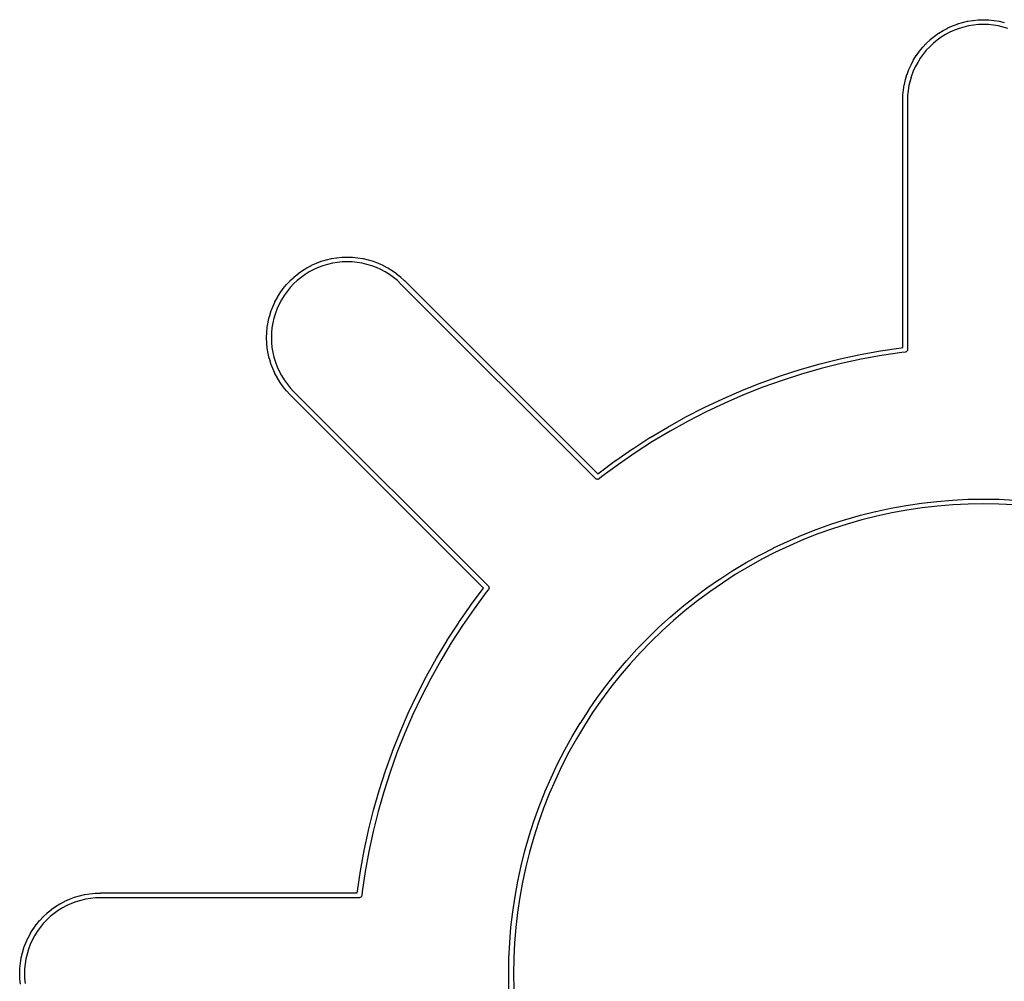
# Model space of a CAD drawing. Header units: inches. Extents: x 0.4 to 11.3, y -7.9 to -0.4.
# Tile 4 of 18: x 1.861 to 2.065, y -4.834 to -4.635. Entities that reach past the tile are written whole.
import ezdxf

# ---------------------------------------------------------------- set-up
doc = ezdxf.new("R2010")
doc.units = ezdxf.units.IN
doc.header["$MEASUREMENT"] = 0
doc.layers.add('Translucent', color=161, linetype='CONTINUOUS', true_color=0x5994dc)

msp = doc.modelspace()

# ---------------------------------------------------------------- linework, layer by layer
at = {"layer": 'Translucent', "linetype": 'CONTINUOUS'}
for p, q in [((2.05566, -4.63573), (2.05668, -4.63542)), ((2.05668, -4.63542), (2.05669, -4.63542)), ((2.05669, -4.63542), (2.05671, -4.63541)), ((2.05671, -4.63541), (2.05774, -4.63517)), ((2.05774, -4.63517), (2.05776, -4.63517)), ((2.05776, -4.63517), (2.05778, -4.63516)), ((2.05778, -4.63516), (2.05882, -4.63499)), ((2.05882, -4.63499), (2.05884, -4.63499)), ((2.05884, -4.63499), (2.05886, -4.63498)), ((2.05886, -4.63498), (2.05991, -4.63488)), ((2.05991, -4.63488), (2.05993, -4.63488)), ((2.05993, -4.63488), (2.05995, -4.63488)), ((2.05995, -4.63488), (2.06101, -4.63484)), ((2.06101, -4.63484), (2.06102, -4.63485)), ((2.06102, -4.63485), (2.06104, -4.63484)), ((2.06104, -4.63484), (2.0621, -4.63488)), ((2.0621, -4.63488), (2.06212, -4.63488)), ((2.06212, -4.63488), (2.06213, -4.63488)), ((2.06213, -4.63488), (2.06319, -4.63498)), ((2.06319, -4.63498), (2.06321, -4.63499)), ((2.06321, -4.63499), (2.06322, -4.63499)), ((2.06322, -4.63499), (2.06427, -4.63516)), ((2.06427, -4.63516), (2.06429, -4.63517)), ((2.06429, -4.63517), (2.0643, -4.63517)), ((2.0643, -4.63517), (2.06534, -4.63541)), ((2.06534, -4.63541), (2.06535, -4.63542)), ((2.05085, -4.63829), (2.05171, -4.63767)), ((2.05171, -4.63767), (2.05173, -4.63766)), ((2.05173, -4.63766), (2.05174, -4.63765)), ((2.05174, -4.63765), (2.05264, -4.63709)), ((2.05264, -4.63709), (2.05266, -4.63709)), ((2.05266, -4.63709), (2.05267, -4.63708)), ((2.05267, -4.63708), (2.05361, -4.63658)), ((2.05406, -4.63745), (2.05315, -4.63794)), ((2.05361, -4.63658), (2.05362, -4.63657)), ((2.05362, -4.63657), (2.05364, -4.63656)), ((2.05364, -4.63656), (2.05461, -4.63612)), ((2.055, -4.63703), (2.05406, -4.63745)), ((2.05461, -4.63612), (2.05462, -4.63612)), ((2.05462, -4.63612), (2.05464, -4.63611)), ((2.05464, -4.63611), (2.05563, -4.63574)), ((2.05596, -4.63666), (2.055, -4.63703)), ((2.05563, -4.63574), (2.05565, -4.63573)), ((2.05565, -4.63573), (2.05566, -4.63573)), ((2.05695, -4.63636), (2.05596, -4.63666)), ((2.05795, -4.63613), (2.05695, -4.63636)), ((2.05897, -4.63596), (2.05795, -4.63613)), ((2.05999, -4.63586), (2.05897, -4.63596)), ((2.06102, -4.63583), (2.05999, -4.63586)), ((2.06205, -4.63586), (2.06102, -4.63583)), ((2.06308, -4.63596), (2.06205, -4.63586)), ((2.0641, -4.63613), (2.06308, -4.63596)), ((2.0651, -4.63636), (2.0641, -4.63613)), ((2.06609, -4.63666), (2.0651, -4.63636)), ((2.04845, -4.64053), (2.04918, -4.63975)), ((2.04918, -4.63975), (2.04919, -4.63975)), ((2.04919, -4.63975), (2.0492, -4.63973)), ((2.0492, -4.63973), (2.04998, -4.63901)), ((2.05064, -4.63973), (2.04989, -4.64044)), ((2.04998, -4.63901), (2.04999, -4.639)), ((2.04999, -4.639), (2.05, -4.63898)), ((2.05, -4.63898), (2.05083, -4.63831)), ((2.05144, -4.63908), (2.05064, -4.63973)), ((2.05083, -4.63831), (2.05084, -4.6383)), ((2.05084, -4.6383), (2.05085, -4.63829)), ((2.05227, -4.63848), (2.05144, -4.63908)), ((2.05315, -4.63794), (2.05227, -4.63848)), ((2.04712, -4.64227), (2.04774, -4.6414)), ((2.04774, -4.6414), (2.04775, -4.64139)), ((2.04775, -4.64139), (2.04776, -4.64138)), ((2.04776, -4.64138), (2.04843, -4.64055)), ((2.04843, -4.64055), (2.04845, -4.64054)), ((2.04845, -4.64054), (2.04845, -4.64053)), ((2.04918, -4.64119), (2.04853, -4.64199)), ((2.04989, -4.64044), (2.04918, -4.64119)), ((2.04602, -4.64416), (2.04653, -4.64322)), ((2.04653, -4.64322), (2.04654, -4.64321)), ((2.04654, -4.64319), (2.0471, -4.64229)), ((2.04654, -4.64321), (2.04654, -4.64319)), ((2.04739, -4.6437), (2.0469, -4.64461)), ((2.0471, -4.64229), (2.04711, -4.64228)), ((2.04711, -4.64228), (2.04712, -4.64227)), ((2.04793, -4.64283), (2.04739, -4.6437)), ((2.04853, -4.64199), (2.04793, -4.64283)), ((2.04518, -4.64618), (2.04556, -4.64519)), ((2.04556, -4.64519), (2.04557, -4.64517)), ((2.04557, -4.64516), (2.04601, -4.64419)), ((2.04557, -4.64517), (2.04557, -4.64516)), ((2.04601, -4.64419), (2.04602, -4.64418)), ((2.04602, -4.64418), (2.04602, -4.64416)), ((2.04647, -4.64555), (2.04611, -4.64651)), ((2.0469, -4.64461), (2.04647, -4.64555)), ((2.04462, -4.64829), (2.04486, -4.64726)), ((2.04486, -4.64724), (2.04487, -4.64723)), ((2.04486, -4.64726), (2.04486, -4.64724)), ((2.04487, -4.64723), (2.04517, -4.64621)), ((2.04517, -4.64621), (2.04518, -4.6462)), ((2.04518, -4.6462), (2.04518, -4.64618)), ((2.04581, -4.6475), (2.04558, -4.6485)), ((2.04611, -4.64651), (2.04581, -4.6475)), ((2.04433, -4.65046), (2.04443, -4.64941)), ((2.04443, -4.64941), (2.04444, -4.64939)), ((2.04444, -4.64937), (2.04461, -4.64833)), ((2.04444, -4.64939), (2.04444, -4.64937)), ((2.04461, -4.64833), (2.04462, -4.64831)), ((2.04462, -4.64831), (2.04462, -4.64829)), ((2.04541, -4.64952), (2.04531, -4.65055)), ((2.04558, -4.6485), (2.04541, -4.64952)), ((2.04429, -4.65156), (2.04433, -4.6505)), ((2.04429, -4.65157), (2.04429, -4.65156)), ((2.04429, -4.70285), (2.04429, -4.65157)), ((2.04429, -4.65157), (2.04429, -4.65157)), ((2.04433, -4.65048), (2.04433, -4.65046)), ((2.04433, -4.6505), (2.04433, -4.65048)), ((2.04531, -4.65055), (2.04528, -4.65158)), ((2.04528, -4.65158), (2.04528, -4.70329)), ((1.92377, -4.68494), (1.92479, -4.68463)), ((1.92479, -4.68463), (1.9248, -4.68463)), ((1.9248, -4.68463), (1.92482, -4.68462)), ((1.92482, -4.68462), (1.92585, -4.68438)), ((1.92585, -4.68438), (1.92587, -4.68438)), ((1.92587, -4.68438), (1.92589, -4.68437)), ((1.92589, -4.68437), (1.92693, -4.6842)), ((1.92693, -4.6842), (1.92695, -4.6842)), ((1.92695, -4.6842), (1.92697, -4.6842)), ((1.92697, -4.6842), (1.92802, -4.68409)), ((1.92802, -4.68409), (1.92804, -4.68409)), ((1.92804, -4.68409), (1.92806, -4.68409)), ((1.92806, -4.68409), (1.92912, -4.68406)), ((1.92912, -4.68406), (1.92913, -4.68406)), ((1.92913, -4.68406), (1.92915, -4.68406)), ((1.92915, -4.68406), (1.93021, -4.68409)), ((1.93021, -4.68409), (1.93023, -4.68409)), ((1.93023, -4.68409), (1.93024, -4.68409)), ((1.93024, -4.68409), (1.9313, -4.6842)), ((1.9313, -4.6842), (1.93132, -4.6842)), ((1.93132, -4.6842), (1.93133, -4.6842)), ((1.93133, -4.6842), (1.93238, -4.68437)), ((1.93238, -4.68437), (1.9324, -4.68438)), ((1.9324, -4.68438), (1.93241, -4.68438)), ((1.93241, -4.68438), (1.93345, -4.68462)), ((1.93345, -4.68462), (1.93346, -4.68463)), ((1.93346, -4.68463), (1.93348, -4.68463)), ((1.93348, -4.68463), (1.9345, -4.68494)), ((1.91985, -4.68687), (1.92075, -4.68631)), ((1.92075, -4.68631), (1.92077, -4.6863)), ((1.92077, -4.6863), (1.92078, -4.68629)), ((1.92078, -4.68629), (1.92172, -4.68579)), ((1.92217, -4.68666), (1.92126, -4.68715)), ((1.92172, -4.68579), (1.92173, -4.68578)), ((1.92173, -4.68578), (1.92175, -4.68577)), ((1.92175, -4.68577), (1.92272, -4.68534)), ((1.92311, -4.68624), (1.92217, -4.68666)), ((1.92272, -4.68534), (1.92273, -4.68533)), ((1.92273, -4.68533), (1.92275, -4.68532)), ((1.92275, -4.68532), (1.92374, -4.68495)), ((1.92407, -4.68588), (1.92311, -4.68624)), ((1.92374, -4.68495), (1.92376, -4.68495)), ((1.92376, -4.68495), (1.92377, -4.68494)), ((1.92506, -4.68558), (1.92407, -4.68588)), ((1.92606, -4.68534), (1.92506, -4.68558)), ((1.92708, -4.68517), (1.92606, -4.68534)), ((1.9281, -4.68507), (1.92708, -4.68517)), ((1.92913, -4.68504), (1.9281, -4.68507)), ((1.93016, -4.68507), (1.92913, -4.68504)), ((1.93119, -4.68517), (1.93016, -4.68507)), ((1.93221, -4.68534), (1.93119, -4.68517)), ((1.93321, -4.68558), (1.93221, -4.68534)), ((1.9342, -4.68588), (1.93321, -4.68558)), ((1.93516, -4.68624), (1.9342, -4.68588)), ((1.9345, -4.68494), (1.93451, -4.68495)), ((1.93451, -4.68495), (1.93453, -4.68495)), ((1.93453, -4.68495), (1.93552, -4.68532)), ((1.9361, -4.68666), (1.93516, -4.68624)), ((1.93552, -4.68532), (1.93554, -4.68533)), ((1.93554, -4.68533), (1.93555, -4.68534)), ((1.93555, -4.68534), (1.93652, -4.68577)), ((1.93701, -4.68715), (1.9361, -4.68666)), ((1.93652, -4.68577), (1.93653, -4.68578)), ((1.93653, -4.68578), (1.93655, -4.68579)), ((1.93655, -4.68579), (1.93749, -4.68629)), ((1.93749, -4.68629), (1.9375, -4.6863)), ((1.9375, -4.6863), (1.93751, -4.68631)), ((1.93751, -4.68631), (1.93842, -4.68687)), ((1.91731, -4.68894), (1.91809, -4.68822)), ((1.91809, -4.68822), (1.9181, -4.68821)), ((1.9181, -4.68821), (1.91811, -4.6882)), ((1.91811, -4.6882), (1.91894, -4.68752)), ((1.91955, -4.68829), (1.91875, -4.68895)), ((1.91894, -4.68752), (1.91895, -4.68752)), ((1.91895, -4.68752), (1.91896, -4.6875)), ((1.91896, -4.6875), (1.91982, -4.68688)), ((1.92039, -4.68769), (1.91955, -4.68829)), ((1.91982, -4.68688), (1.91984, -4.68688)), ((1.91984, -4.68688), (1.91985, -4.68687)), ((1.92126, -4.68715), (1.92039, -4.68769)), ((1.93788, -4.68769), (1.93701, -4.68715)), ((1.93872, -4.68829), (1.93788, -4.68769)), ((1.93842, -4.68687), (1.93843, -4.68688)), ((1.93843, -4.68688), (1.93844, -4.68688)), ((1.93844, -4.68688), (1.93931, -4.6875)), ((1.93952, -4.68895), (1.93872, -4.68829)), ((1.93931, -4.6875), (1.93932, -4.68752)), ((1.93932, -4.68752), (1.93933, -4.68752)), ((1.93933, -4.68752), (1.94015, -4.6882)), ((1.94015, -4.6882), (1.94016, -4.68821)), ((1.94016, -4.68821), (1.94018, -4.68822)), ((1.94018, -4.68822), (1.94095, -4.68894)), ((1.91523, -4.69148), (1.91585, -4.69061)), ((1.91585, -4.69061), (1.91586, -4.6906)), ((1.91586, -4.6906), (1.91587, -4.69059)), ((1.91587, -4.69059), (1.91654, -4.68977)), ((1.91654, -4.68977), (1.91656, -4.68976)), ((1.91656, -4.68974), (1.91729, -4.68897)), ((1.91656, -4.68976), (1.91656, -4.68974)), ((1.91729, -4.6904), (1.91664, -4.6912)), ((1.91729, -4.68897), (1.9173, -4.68896)), ((1.918, -4.68965), (1.91729, -4.6904)), ((1.9173, -4.68896), (1.91731, -4.68894)), ((1.91875, -4.68895), (1.918, -4.68965)), ((1.94027, -4.68966), (1.93952, -4.68895)), ((1.98067, -4.73005), (1.94027, -4.68966)), ((1.94095, -4.68894), (1.94096, -4.68895)), ((1.94096, -4.68895), (1.94097, -4.68896)), ((1.94097, -4.68896), (1.98105, -4.72904)), ((1.91413, -4.69337), (1.91464, -4.69244)), ((1.91464, -4.69244), (1.91465, -4.69242)), ((1.91465, -4.69241), (1.91521, -4.69151)), ((1.91465, -4.69242), (1.91465, -4.69241)), ((1.91521, -4.69151), (1.91522, -4.69149)), ((1.91522, -4.69149), (1.91523, -4.69148)), ((1.91604, -4.69204), (1.9155, -4.69291)), ((1.91664, -4.6912), (1.91604, -4.69204)), ((1.91329, -4.69539), (1.91367, -4.6944)), ((1.91367, -4.6944), (1.91368, -4.69439)), ((1.91368, -4.69437), (1.91412, -4.6934)), ((1.91368, -4.69439), (1.91368, -4.69437)), ((1.91412, -4.6934), (1.91413, -4.69339)), ((1.91413, -4.69339), (1.91413, -4.69337)), ((1.91458, -4.69476), (1.91422, -4.69573)), ((1.91501, -4.69382), (1.91458, -4.69476)), ((1.9155, -4.69291), (1.91501, -4.69382)), ((1.91273, -4.69751), (1.91297, -4.69647)), ((1.91297, -4.69646), (1.91298, -4.69644)), ((1.91297, -4.69647), (1.91297, -4.69646)), ((1.91298, -4.69644), (1.91328, -4.69542)), ((1.91328, -4.69542), (1.91329, -4.69541)), ((1.91329, -4.69541), (1.91329, -4.69539)), ((1.91392, -4.69671), (1.91369, -4.69771)), ((1.91422, -4.69573), (1.91392, -4.69671)), ((1.91244, -4.69968), (1.91254, -4.69862)), ((1.91254, -4.69862), (1.91255, -4.6986)), ((1.91255, -4.69859), (1.91272, -4.69754)), ((1.91255, -4.6986), (1.91255, -4.69859)), ((1.91272, -4.69754), (1.91273, -4.69752)), ((1.91273, -4.69752), (1.91273, -4.69751)), ((1.91352, -4.69873), (1.91342, -4.69976)), ((1.91369, -4.69771), (1.91352, -4.69873)), ((1.9124, -4.70077), (1.91244, -4.69971)), ((1.9124, -4.70079), (1.9124, -4.70077)), ((1.9124, -4.7008), (1.9124, -4.70079)), ((1.91244, -4.70187), (1.9124, -4.7008)), ((1.91244, -4.69969), (1.91244, -4.69968)), ((1.91244, -4.69971), (1.91244, -4.69969)), ((1.91342, -4.69976), (1.91339, -4.70079)), ((1.91339, -4.70079), (1.91342, -4.70182)), ((1.91244, -4.70188), (1.91244, -4.70187)), ((1.91244, -4.7019), (1.91244, -4.70188)), ((1.91254, -4.70296), (1.91244, -4.7019)), ((1.91255, -4.70297), (1.91254, -4.70296)), ((1.91255, -4.70299), (1.91255, -4.70297)), ((1.91272, -4.70404), (1.91255, -4.70299)), ((1.91342, -4.70182), (1.91352, -4.70284)), ((1.91352, -4.70284), (1.91369, -4.70386)), ((2.03971, -4.70352), (2.04393, -4.70289)), ((2.04393, -4.70289), (2.04394, -4.70289)), ((2.04394, -4.70289), (2.04429, -4.70285)), ((2.04394, -4.70289), (2.04394, -4.70289)), ((1.91273, -4.70405), (1.91272, -4.70404)), ((1.91273, -4.70407), (1.91273, -4.70405)), ((1.91297, -4.7051), (1.91273, -4.70407)), ((1.91369, -4.70386), (1.91392, -4.70486)), ((1.91392, -4.70486), (1.91422, -4.70585)), ((2.03131, -4.70519), (2.03548, -4.70429)), ((2.03548, -4.70429), (2.03549, -4.70429)), ((2.03549, -4.70429), (2.03969, -4.70352)), ((2.03549, -4.70429), (2.03549, -4.70429)), ((2.03986, -4.70449), (2.03568, -4.70525)), ((2.03969, -4.70352), (2.0397, -4.70352)), ((2.0397, -4.70352), (2.03971, -4.70352)), ((2.04407, -4.70387), (2.03986, -4.70449)), ((2.04484, -4.70378), (2.04407, -4.70387)), ((2.04495, -4.70374), (2.04484, -4.70378)), ((2.04497, -4.70374), (2.04495, -4.70374)), ((2.04498, -4.70373), (2.04497, -4.70374)), ((2.04502, -4.70372), (2.04498, -4.70373)), ((2.04512, -4.70359), (2.04502, -4.70372)), ((2.04524, -4.70348), (2.04512, -4.70359)), ((2.04525, -4.70344), (2.04524, -4.70348)), ((2.04528, -4.70329), (2.04525, -4.7034)), ((2.04525, -4.7034), (2.04526, -4.70342)), ((2.04526, -4.70342), (2.04525, -4.70344)), ((1.91297, -4.70512), (1.91297, -4.7051)), ((1.91298, -4.70513), (1.91297, -4.70512)), ((1.91328, -4.70615), (1.91298, -4.70513)), ((1.91329, -4.70616), (1.91328, -4.70615)), ((1.91329, -4.70618), (1.91329, -4.70616)), ((1.91367, -4.70718), (1.91329, -4.70618)), ((1.91422, -4.70585), (1.91458, -4.70681)), ((1.91458, -4.70681), (1.91501, -4.70775)), ((2.02303, -4.70741), (2.02714, -4.70623)), ((2.02714, -4.70623), (2.02714, -4.70623)), ((2.02714, -4.70623), (2.02715, -4.70623)), ((2.02715, -4.70623), (2.03129, -4.70519)), ((2.03152, -4.70615), (2.0274, -4.70718)), ((2.03129, -4.70519), (2.0313, -4.70519)), ((2.0313, -4.70519), (2.03131, -4.70519)), ((2.03568, -4.70525), (2.03152, -4.70615)), ((1.91368, -4.70719), (1.91367, -4.70718)), ((1.91368, -4.70721), (1.91368, -4.70719)), ((1.91412, -4.70817), (1.91368, -4.70721)), ((1.91413, -4.70819), (1.91412, -4.70817)), ((1.91413, -4.7082), (1.91413, -4.70819)), ((1.91464, -4.70914), (1.91413, -4.7082)), ((1.91465, -4.70915), (1.91464, -4.70914)), ((1.91465, -4.70917), (1.91465, -4.70915)), ((1.91521, -4.71007), (1.91465, -4.70917)), ((1.91501, -4.70775), (1.9155, -4.70866)), ((1.9155, -4.70866), (1.91604, -4.70954)), ((2.01492, -4.71016), (2.01894, -4.70872)), ((2.01894, -4.70872), (2.01895, -4.70872)), ((2.01895, -4.70872), (2.02302, -4.70741)), ((2.01895, -4.70872), (2.01895, -4.70872)), ((2.02331, -4.70835), (2.01926, -4.70965)), ((2.02302, -4.70741), (2.02302, -4.70741)), ((2.02302, -4.70741), (2.02303, -4.70741)), ((2.0274, -4.70718), (2.02331, -4.70835)), ((1.91522, -4.71008), (1.91521, -4.71007)), ((1.91523, -4.7101), (1.91522, -4.71008)), ((1.91585, -4.71096), (1.91523, -4.7101)), ((1.91586, -4.71097), (1.91585, -4.71096)), ((1.91587, -4.71099), (1.91586, -4.71097)), ((1.91654, -4.71181), (1.91587, -4.71099)), ((1.91604, -4.70954), (1.91664, -4.71037)), ((1.91664, -4.71037), (1.91729, -4.71117)), ((1.91729, -4.71117), (1.918, -4.71193)), ((2.01094, -4.71173), (2.0149, -4.71016)), ((2.01526, -4.71108), (2.01131, -4.71265)), ((2.0149, -4.71016), (2.01491, -4.71016)), ((2.01491, -4.71016), (2.01492, -4.71016)), ((2.01926, -4.70965), (2.01526, -4.71108)), ((1.91656, -4.71182), (1.91654, -4.71181)), ((1.91656, -4.71183), (1.91656, -4.71182)), ((1.91729, -4.71261), (1.91656, -4.71183)), ((1.9173, -4.71261), (1.91729, -4.71261)), ((1.9173, -4.71262), (1.9173, -4.71261)), ((1.95739, -4.75271), (1.9173, -4.71262)), ((1.918, -4.71193), (1.9584, -4.75232)), ((2.00701, -4.71344), (2.01092, -4.71174)), ((2.01131, -4.71265), (2.0074, -4.71434)), ((2.01092, -4.71174), (2.01093, -4.71174)), ((2.01093, -4.71174), (2.01094, -4.71173)), ((1.99932, -4.71723), (2.00312, -4.71528)), ((2.00312, -4.71528), (2.00313, -4.71527)), ((2.00313, -4.71527), (2.00699, -4.71344)), ((2.00313, -4.71527), (2.00313, -4.71527)), ((2.0074, -4.71434), (2.00356, -4.71615)), ((2.00699, -4.71344), (2.007, -4.71344)), ((2.007, -4.71344), (2.00701, -4.71344)), ((1.99558, -4.71931), (1.99931, -4.71723)), ((1.99931, -4.71723), (1.99932, -4.71723)), ((1.99932, -4.71723), (1.99932, -4.71723)), ((2.00356, -4.71615), (1.99978, -4.7181)), ((1.9919, -4.72151), (1.99556, -4.71931)), ((1.99556, -4.71931), (1.99557, -4.71931)), ((1.99557, -4.71931), (1.99558, -4.71931)), ((1.99978, -4.7181), (1.99606, -4.72016)), ((1.99606, -4.72016), (1.99242, -4.72235)), ((1.9883, -4.72383), (1.99189, -4.72152)), ((1.99242, -4.72235), (1.98884, -4.72465)), ((1.99189, -4.72152), (1.9919, -4.72151)), ((1.9919, -4.72151), (1.9919, -4.72151)), ((1.98478, -4.72627), (1.98829, -4.72384)), ((1.98884, -4.72465), (1.98535, -4.72707)), ((1.98829, -4.72384), (1.9883, -4.72383)), ((1.9883, -4.72383), (1.9883, -4.72383)), ((1.98134, -4.72882), (1.98477, -4.72628)), ((1.98535, -4.72707), (1.98193, -4.7296)), ((1.98477, -4.72628), (1.98477, -4.72627)), ((1.98477, -4.72627), (1.98478, -4.72627)), ((1.98105, -4.72904), (1.98133, -4.72883)), ((1.98133, -4.72883), (1.98133, -4.72882)), ((1.98133, -4.72882), (1.98134, -4.72882)), ((1.98076, -4.73011), (1.98067, -4.73005)), ((1.98078, -4.73013), (1.98076, -4.73011)), ((1.98079, -4.73013), (1.98078, -4.73013)), ((1.98083, -4.73016), (1.98079, -4.73013)), ((1.98099, -4.73016), (1.98083, -4.73016)), ((1.98115, -4.73018), (1.98099, -4.73016)), ((1.98119, -4.73016), (1.98115, -4.73018)), ((1.9812, -4.73016), (1.98119, -4.73016)), ((1.98122, -4.73014), (1.9812, -4.73016)), ((1.98132, -4.73009), (1.98122, -4.73014)), ((1.98193, -4.7296), (1.98132, -4.73009)), ((2.04183, -4.73614), (2.04498, -4.73557)), ((2.04498, -4.73557), (2.04499, -4.73557)), ((2.04499, -4.73557), (2.045, -4.73557)), ((2.045, -4.73557), (2.04817, -4.7351)), ((2.04817, -4.7351), (2.04818, -4.7351)), ((2.04818, -4.73509), (2.05137, -4.73473)), ((2.04818, -4.7351), (2.04818, -4.73509)), ((2.05147, -4.73571), (2.04831, -4.73607)), ((2.05137, -4.73473), (2.05138, -4.73473)), ((2.05138, -4.73473), (2.05458, -4.73446)), ((2.05138, -4.73473), (2.05138, -4.73473)), ((2.05465, -4.73544), (2.05147, -4.73571)), ((2.05458, -4.73446), (2.05459, -4.73446)), ((2.05459, -4.73446), (2.0578, -4.7343)), ((2.05459, -4.73446), (2.05459, -4.73446)), ((2.05784, -4.73529), (2.05465, -4.73544)), ((2.0578, -4.7343), (2.0578, -4.73431)), ((2.0578, -4.73431), (2.05781, -4.7343)), ((2.05781, -4.7343), (2.06102, -4.73425)), ((2.06102, -4.73524), (2.05784, -4.73529)), ((2.06102, -4.73425), (2.06102, -4.73425)), ((2.06102, -4.73425), (2.06103, -4.73425)), ((2.06421, -4.73529), (2.06102, -4.73524)), ((2.06103, -4.73425), (2.06424, -4.7343)), ((2.0674, -4.73544), (2.06421, -4.73529)), ((2.06424, -4.7343), (2.06424, -4.73431)), ((2.06424, -4.73431), (2.06425, -4.7343)), ((2.06425, -4.7343), (2.06745, -4.73446)), ((2.03246, -4.73849), (2.03554, -4.73761)), ((2.03554, -4.73761), (2.03555, -4.73761)), ((2.03555, -4.73761), (2.03556, -4.7376)), ((2.03556, -4.7376), (2.03867, -4.73683)), ((2.03867, -4.73683), (2.03867, -4.73682)), ((2.03867, -4.73682), (2.03868, -4.73682)), ((2.03868, -4.73682), (2.04181, -4.73614)), ((2.04201, -4.73711), (2.0389, -4.73778)), ((2.04181, -4.73614), (2.04182, -4.73614)), ((2.04182, -4.73614), (2.04183, -4.73614)), ((2.04515, -4.73654), (2.04201, -4.73711)), ((2.04831, -4.73607), (2.04515, -4.73654)), ((2.02636, -4.74056), (2.02938, -4.73948)), ((2.02938, -4.73948), (2.02939, -4.73948)), ((2.02939, -4.73947), (2.03244, -4.73849)), ((2.02939, -4.73948), (2.02939, -4.73947)), ((2.03274, -4.73943), (2.0297, -4.74041)), ((2.03244, -4.73849), (2.03245, -4.73849)), ((2.03245, -4.73849), (2.03246, -4.73849)), ((2.0358, -4.73856), (2.03274, -4.73943)), ((2.0389, -4.73778), (2.0358, -4.73856)), ((2.02041, -4.74302), (2.02335, -4.74175)), ((2.02335, -4.74175), (2.02336, -4.74175)), ((2.02336, -4.74175), (2.02337, -4.74174)), ((2.02337, -4.74174), (2.02635, -4.74056)), ((2.0267, -4.74148), (2.02374, -4.74265)), ((2.02635, -4.74056), (2.02635, -4.74056)), ((2.02635, -4.74056), (2.02636, -4.74056)), ((2.0297, -4.74041), (2.0267, -4.74148)), ((2.0175, -4.7444), (2.0204, -4.74303)), ((2.0204, -4.74303), (2.02041, -4.74302)), ((2.0204, -4.74303), (2.0204, -4.74303)), ((2.02374, -4.74265), (2.02081, -4.74392)), ((2.01182, -4.74743), (2.01462, -4.74588)), ((2.01462, -4.74588), (2.01463, -4.74588)), ((2.01463, -4.74587), (2.01748, -4.74441)), ((2.01463, -4.74588), (2.01463, -4.74587)), ((2.01793, -4.74529), (2.01509, -4.74674)), ((2.01748, -4.74441), (2.01749, -4.7444)), ((2.01749, -4.7444), (2.0175, -4.7444)), ((2.02081, -4.74392), (2.01793, -4.74529)), ((2.00906, -4.74909), (2.0118, -4.74744)), ((2.0118, -4.74744), (2.01181, -4.74744)), ((2.01181, -4.74744), (2.01182, -4.74743)), ((2.01509, -4.74674), (2.0123, -4.74829)), ((2.00635, -4.75084), (2.00904, -4.7491)), ((2.00957, -4.74993), (2.00689, -4.75166)), ((2.00904, -4.7491), (2.00905, -4.7491)), ((2.00905, -4.7491), (2.00906, -4.74909)), ((2.0123, -4.74829), (2.00957, -4.74993)), ((2.0037, -4.75267), (2.00633, -4.75084)), ((2.00689, -4.75166), (2.00427, -4.75347)), ((2.00633, -4.75084), (2.00634, -4.75084)), ((2.00634, -4.75084), (2.00635, -4.75084)), ((1.95462, -4.75642), (1.95716, -4.75299)), ((1.95795, -4.75359), (1.95542, -4.757)), ((1.95716, -4.75299), (1.95717, -4.75299)), ((1.95717, -4.75298), (1.95739, -4.75271)), ((1.95717, -4.75299), (1.95717, -4.75298)), ((1.95843, -4.75298), (1.95795, -4.75359)), ((1.9584, -4.75232), (1.95846, -4.75241)), ((1.95849, -4.75288), (1.95843, -4.75298)), ((1.95846, -4.75241), (1.95848, -4.75243)), ((1.95848, -4.75243), (1.95848, -4.75245)), ((1.95848, -4.75245), (1.9585, -4.75248)), ((1.9585, -4.75286), (1.95849, -4.75288)), ((1.9585, -4.75248), (1.9585, -4.75264)), ((1.9585, -4.75264), (1.95852, -4.7528)), ((1.95852, -4.7528), (1.9585, -4.75284)), ((1.9585, -4.75284), (1.9585, -4.75286)), ((2.00111, -4.75459), (2.00369, -4.75268)), ((2.00427, -4.75347), (2.00171, -4.75537)), ((2.00369, -4.75268), (2.00369, -4.75267)), ((2.00369, -4.75267), (2.0037, -4.75267)), ((1.99859, -4.75659), (2.0011, -4.7546)), ((2.00171, -4.75537), (1.99921, -4.75735)), ((2.0011, -4.7546), (2.00111, -4.75459)), ((2.00111, -4.75459), (2.00111, -4.75459)), ((1.95218, -4.75994), (1.95461, -4.75643)), ((1.95542, -4.757), (1.953, -4.7605)), ((1.95461, -4.75643), (1.95462, -4.75643)), ((1.95462, -4.75643), (1.95462, -4.75642)), ((1.99613, -4.75867), (1.99858, -4.7566)), ((1.99921, -4.75735), (1.99678, -4.75942)), ((1.99858, -4.7566), (1.99858, -4.75659)), ((1.99858, -4.75659), (1.99859, -4.75659)), ((1.94986, -4.76354), (1.95218, -4.75996)), ((1.95218, -4.75995), (1.95218, -4.75994)), ((1.95218, -4.75996), (1.95218, -4.75995)), ((1.99375, -4.76083), (1.99612, -4.75868)), ((1.99678, -4.75942), (1.99441, -4.76156)), ((1.99612, -4.75868), (1.99613, -4.75868)), ((1.99613, -4.75868), (1.99613, -4.75867)), ((1.953, -4.7605), (1.95069, -4.76407)), ((1.99143, -4.76307), (1.99374, -4.76085)), ((1.99441, -4.76156), (1.99212, -4.76378)), ((1.99374, -4.76084), (1.99375, -4.76083)), ((1.99374, -4.76085), (1.99374, -4.76084)), ((1.94766, -4.76722), (1.94985, -4.76356)), ((1.95069, -4.76407), (1.94851, -4.76772)), ((1.94985, -4.76356), (1.94986, -4.76355)), ((1.94986, -4.76355), (1.94986, -4.76354)), ((1.98919, -4.76539), (1.99142, -4.76309)), ((1.99212, -4.76378), (1.98991, -4.76607)), ((1.99142, -4.76309), (1.99143, -4.76308)), ((1.99143, -4.76308), (1.99143, -4.76307)), ((1.98703, -4.76777), (1.98918, -4.7654)), ((1.98991, -4.76607), (1.98776, -4.76843)), ((1.98918, -4.7654), (1.98919, -4.7654)), ((1.98919, -4.7654), (1.98919, -4.76539)), ((1.94558, -4.77096), (1.94765, -4.76723)), ((1.94851, -4.76772), (1.94644, -4.77143)), ((1.94765, -4.76723), (1.94766, -4.76723)), ((1.94766, -4.76723), (1.94766, -4.76722)), ((1.98495, -4.77023), (1.98702, -4.76779)), ((1.98702, -4.76778), (1.98703, -4.76777)), ((1.98702, -4.76779), (1.98702, -4.76778)), ((1.98294, -4.77275), (1.98493, -4.77024)), ((1.98493, -4.77024), (1.98494, -4.77024)), ((1.98494, -4.77024), (1.98495, -4.77023)), ((1.98776, -4.76843), (1.9857, -4.77086)), ((1.94362, -4.77477), (1.94557, -4.77098)), ((1.94644, -4.77143), (1.9445, -4.77521)), ((1.94557, -4.77098), (1.94558, -4.77097)), ((1.94558, -4.77097), (1.94558, -4.77096)), ((1.9857, -4.77086), (1.98372, -4.77336)), ((1.98102, -4.77534), (1.98293, -4.77277)), ((1.98372, -4.77336), (1.98182, -4.77592)), ((1.98293, -4.77277), (1.98294, -4.77276)), ((1.98294, -4.77276), (1.98294, -4.77275)), ((1.94179, -4.77864), (1.94361, -4.77479)), ((1.9445, -4.77521), (1.94268, -4.77906)), ((1.94361, -4.77479), (1.94362, -4.77478)), ((1.94362, -4.77478), (1.94362, -4.77477)), ((1.97919, -4.77799), (1.98101, -4.77535)), ((1.98182, -4.77592), (1.98, -4.77854)), ((1.98101, -4.77535), (1.98102, -4.77535)), ((1.98102, -4.77535), (1.98102, -4.77534)), ((1.97745, -4.7807), (1.97918, -4.778)), ((1.98, -4.77854), (1.97828, -4.78122)), ((1.97918, -4.778), (1.97919, -4.778)), ((1.97919, -4.778), (1.97919, -4.77799)), ((1.94009, -4.78257), (1.94178, -4.77866)), ((1.94268, -4.77906), (1.94099, -4.78296)), ((1.94178, -4.77866), (1.94179, -4.77865)), ((1.94179, -4.77865), (1.94179, -4.77864)), ((1.93851, -4.78656), (1.94008, -4.78259)), ((1.94008, -4.78258), (1.94009, -4.78257)), ((1.94008, -4.78259), (1.94008, -4.78258)), ((1.97579, -4.78346), (1.97744, -4.78071)), ((1.97828, -4.78122), (1.97664, -4.78396)), ((1.97744, -4.78071), (1.97744, -4.7807)), ((1.97744, -4.7807), (1.97745, -4.7807)), ((1.94099, -4.78296), (1.93943, -4.78691)), ((1.97422, -4.78627), (1.97578, -4.78347)), ((1.97664, -4.78396), (1.97509, -4.78674)), ((1.97578, -4.78347), (1.97579, -4.78347)), ((1.97579, -4.78347), (1.97579, -4.78346)), ((1.93707, -4.79059), (1.93851, -4.78657)), ((1.93851, -4.78657), (1.93851, -4.78656)), ((1.93851, -4.78657), (1.93851, -4.78657)), ((1.97275, -4.78914), (1.97422, -4.78629)), ((1.97422, -4.78628), (1.97422, -4.78627)), ((1.97422, -4.78629), (1.97422, -4.78628)), ((1.93943, -4.78691), (1.938, -4.79091)), ((1.97509, -4.78674), (1.97363, -4.78958)), ((1.93576, -4.79467), (1.93706, -4.79061)), ((1.93706, -4.79061), (1.93707, -4.7906)), ((1.93707, -4.7906), (1.93707, -4.79059)), ((1.97138, -4.79205), (1.97275, -4.78915)), ((1.97363, -4.78958), (1.97227, -4.79246)), ((1.97275, -4.78915), (1.97275, -4.78914)), ((1.97275, -4.78915), (1.97275, -4.78915)), ((1.938, -4.79091), (1.9367, -4.79496)), ((1.97009, -4.795), (1.97137, -4.79206)), ((1.97227, -4.79246), (1.971, -4.79539)), ((1.97137, -4.79206), (1.97138, -4.79205)), ((1.97137, -4.79206), (1.97137, -4.79206)), ((1.93458, -4.79879), (1.93575, -4.79469)), ((1.93575, -4.79469), (1.93576, -4.79468)), ((1.93576, -4.79468), (1.93576, -4.79467)), ((1.9367, -4.79496), (1.93553, -4.79905)), ((1.96891, -4.798), (1.97009, -4.79502)), ((1.971, -4.79539), (1.96983, -4.79835)), ((1.97009, -4.79501), (1.97009, -4.795)), ((1.97009, -4.79502), (1.97009, -4.79501)), ((1.93354, -4.80294), (1.93458, -4.7988)), ((1.93458, -4.7988), (1.93458, -4.79879)), ((1.93458, -4.7988), (1.93458, -4.7988)), ((1.96782, -4.80103), (1.9689, -4.79801)), ((1.96983, -4.79835), (1.96875, -4.80136)), ((1.9689, -4.79801), (1.96891, -4.79801)), ((1.96891, -4.79801), (1.96891, -4.798)), ((1.93553, -4.79905), (1.9345, -4.80317)), ((1.93264, -4.80713), (1.93354, -4.80296)), ((1.93354, -4.80295), (1.93354, -4.80294)), ((1.93354, -4.80296), (1.93354, -4.80295)), ((1.96684, -4.8041), (1.96782, -4.80105)), ((1.96875, -4.80136), (1.96778, -4.80439)), ((1.96782, -4.80104), (1.96782, -4.80103)), ((1.96782, -4.80105), (1.96782, -4.80104)), ((1.9345, -4.80317), (1.9336, -4.80733)), ((1.96595, -4.8072), (1.96683, -4.80411)), ((1.96683, -4.80411), (1.96684, -4.80411)), ((1.96684, -4.80411), (1.96684, -4.8041)), ((1.96778, -4.80439), (1.9669, -4.80746)), ((1.93187, -4.81135), (1.93263, -4.80715)), ((1.93263, -4.80714), (1.93264, -4.80713)), ((1.93263, -4.80715), (1.93263, -4.80714)), ((1.9336, -4.80733), (1.93284, -4.81151)), ((1.96517, -4.81032), (1.96595, -4.80721)), ((1.96595, -4.80721), (1.96595, -4.8072)), ((1.96595, -4.8072), (1.96595, -4.8072)), ((1.9669, -4.80746), (1.96613, -4.81055)), ((1.96449, -4.81347), (1.96517, -4.81034)), ((1.96517, -4.81033), (1.96517, -4.81032)), ((1.96517, -4.81034), (1.96517, -4.81033)), ((1.96613, -4.81055), (1.96546, -4.81367)), ((1.93124, -4.81558), (1.93187, -4.81136)), ((1.93187, -4.81136), (1.93187, -4.81135)), ((1.93187, -4.81135), (1.93187, -4.81135)), ((1.93284, -4.81151), (1.93221, -4.81572)), ((1.96391, -4.81664), (1.96449, -4.81348)), ((1.96449, -4.81348), (1.96449, -4.81347)), ((1.96449, -4.81348), (1.96449, -4.81348)), ((1.96546, -4.81367), (1.96488, -4.8168)), ((1.87057, -4.81766), (1.87153, -4.81722)), ((1.87153, -4.81722), (1.87155, -4.81722)), ((1.87155, -4.81722), (1.87156, -4.81721)), ((1.87156, -4.81721), (1.87256, -4.81684)), ((1.87256, -4.81684), (1.87258, -4.81684)), ((1.87258, -4.81684), (1.87259, -4.81683)), ((1.87259, -4.81683), (1.87361, -4.81652)), ((1.87361, -4.81652), (1.87362, -4.81652)), ((1.87362, -4.81652), (1.87364, -4.81651)), ((1.87364, -4.81651), (1.87467, -4.81627)), ((1.87488, -4.81723), (1.87388, -4.81747)), ((1.87467, -4.81627), (1.87469, -4.81627)), ((1.87469, -4.81627), (1.8747, -4.81626)), ((1.8747, -4.81626), (1.87575, -4.81609)), ((1.8759, -4.81706), (1.87488, -4.81723)), ((1.87575, -4.81609), (1.87577, -4.81609)), ((1.87577, -4.81609), (1.87578, -4.81609)), ((1.87578, -4.81609), (1.87684, -4.81598)), ((1.87692, -4.81696), (1.8759, -4.81706)), ((1.87684, -4.81598), (1.87686, -4.81598)), ((1.87686, -4.81598), (1.87687, -4.81598)), ((1.87687, -4.81598), (1.87794, -4.81595)), ((1.87796, -4.81693), (1.87692, -4.81696)), ((1.87794, -4.81595), (1.87795, -4.81594)), ((1.87794, -4.81595), (1.87794, -4.81595)), ((1.87795, -4.81594), (1.9312, -4.81594)), ((1.93164, -4.81693), (1.87796, -4.81693)), ((1.9312, -4.81594), (1.93124, -4.8156)), ((1.93124, -4.81559), (1.93124, -4.81558)), ((1.93124, -4.8156), (1.93124, -4.81559)), ((1.93175, -4.81691), (1.93164, -4.81693)), ((1.93177, -4.81691), (1.93175, -4.81691)), ((1.93178, -4.8169), (1.93177, -4.81691)), ((1.93182, -4.81689), (1.93178, -4.8169)), ((1.93194, -4.81678), (1.93182, -4.81689)), ((1.93207, -4.81668), (1.93194, -4.81678)), ((1.93208, -4.81664), (1.93207, -4.81668)), ((1.93209, -4.81663), (1.93208, -4.81664)), ((1.93212, -4.81649), (1.93209, -4.8166)), ((1.93209, -4.8166), (1.93209, -4.81663)), ((1.93221, -4.81572), (1.93212, -4.81649)), ((1.96344, -4.81982), (1.96391, -4.81665)), ((1.96391, -4.81665), (1.96391, -4.81664)), ((1.96391, -4.81664), (1.96391, -4.81664)), ((1.96488, -4.8168), (1.96442, -4.81996)), ((1.86777, -4.8194), (1.86778, -4.81939)), ((1.86778, -4.81939), (1.86864, -4.81877)), ((1.86864, -4.81877), (1.86866, -4.81877)), ((1.86866, -4.81877), (1.86867, -4.81876)), ((1.86867, -4.81876), (1.86957, -4.81819)), ((1.87008, -4.81904), (1.8692, -4.81958)), ((1.86957, -4.81819), (1.86959, -4.81819)), ((1.86959, -4.81819), (1.8696, -4.81818)), ((1.8696, -4.81818), (1.87054, -4.81768)), ((1.87099, -4.81855), (1.87008, -4.81904)), ((1.87054, -4.81768), (1.87055, -4.81767)), ((1.87055, -4.81767), (1.87057, -4.81766)), ((1.87193, -4.81813), (1.87099, -4.81855)), ((1.87289, -4.81777), (1.87193, -4.81813)), ((1.87388, -4.81747), (1.87289, -4.81777)), ((1.86538, -4.82163), (1.86611, -4.82086)), ((1.86611, -4.82086), (1.86612, -4.82085)), ((1.86612, -4.82085), (1.86613, -4.82083)), ((1.86613, -4.82083), (1.86691, -4.82011)), ((1.86757, -4.82084), (1.86682, -4.82154)), ((1.86691, -4.82011), (1.86692, -4.8201)), ((1.86692, -4.8201), (1.86693, -4.82009)), ((1.86693, -4.82009), (1.86775, -4.81941)), ((1.86837, -4.82018), (1.86757, -4.82084)), ((1.86775, -4.81941), (1.86777, -4.8194)), ((1.8692, -4.81958), (1.86837, -4.82018)), ((1.96307, -4.82302), (1.96344, -4.81984)), ((1.96344, -4.81983), (1.96344, -4.81982)), ((1.96344, -4.81984), (1.96344, -4.81983)), ((1.96442, -4.81996), (1.96405, -4.82313)), ((1.86347, -4.8243), (1.86403, -4.82339)), ((1.86403, -4.82339), (1.86404, -4.82338)), ((1.86404, -4.82338), (1.86405, -4.82337)), ((1.86405, -4.82337), (1.86467, -4.8225)), ((1.86467, -4.8225), (1.86468, -4.82249)), ((1.86468, -4.82249), (1.86469, -4.82248)), ((1.86469, -4.82248), (1.86536, -4.82166)), ((1.86546, -4.82309), (1.86486, -4.82393)), ((1.86536, -4.82166), (1.86537, -4.82165)), ((1.86537, -4.82165), (1.86538, -4.82163)), ((1.86611, -4.82229), (1.86546, -4.82309)), ((1.86682, -4.82154), (1.86611, -4.82229)), ((1.96281, -4.82623), (1.96307, -4.82304)), ((1.96307, -4.82303), (1.96307, -4.82302)), ((1.96307, -4.82304), (1.96307, -4.82303)), ((1.96405, -4.82313), (1.96379, -4.8263)), ((1.8625, -4.82626), (1.86294, -4.82529)), ((1.86294, -4.82529), (1.86295, -4.82528)), ((1.86295, -4.82526), (1.86345, -4.82433)), ((1.86295, -4.82528), (1.86295, -4.82526)), ((1.86345, -4.82433), (1.86346, -4.82431)), ((1.86346, -4.82431), (1.86347, -4.8243)), ((1.86431, -4.8248), (1.86383, -4.82571)), ((1.86486, -4.82393), (1.86431, -4.8248)), ((1.86179, -4.82833), (1.8621, -4.82731)), ((1.8621, -4.82731), (1.86211, -4.8273)), ((1.86211, -4.82728), (1.86249, -4.82629)), ((1.86211, -4.8273), (1.86211, -4.82728)), ((1.86249, -4.82629), (1.8625, -4.82628)), ((1.8625, -4.82628), (1.8625, -4.82626)), ((1.8634, -4.82665), (1.86304, -4.82762)), ((1.86383, -4.82571), (1.8634, -4.82665)), ((1.96265, -4.82945), (1.96281, -4.82625)), ((1.96281, -4.82624), (1.96281, -4.82623)), ((1.96281, -4.82625), (1.96281, -4.82624)), ((1.96379, -4.8263), (1.96363, -4.82949)), ((1.86137, -4.83048), (1.86154, -4.82943)), ((1.86154, -4.82941), (1.86155, -4.8294)), ((1.86154, -4.82943), (1.86154, -4.82941)), ((1.86155, -4.8294), (1.86179, -4.82836)), ((1.86179, -4.82835), (1.86179, -4.82833)), ((1.86179, -4.82836), (1.86179, -4.82835)), ((1.86274, -4.8286), (1.86251, -4.82961)), ((1.86304, -4.82762), (1.86274, -4.8286)), ((1.9626, -4.83267), (1.96265, -4.82946)), ((1.96265, -4.82946), (1.96265, -4.82945)), ((1.96265, -4.82946), (1.96265, -4.82946)), ((1.96363, -4.82949), (1.96358, -4.83268)), ((1.86122, -4.83266), (1.86126, -4.8316)), ((1.86126, -4.83157), (1.86136, -4.83051)), ((1.86126, -4.83158), (1.86126, -4.83157)), ((1.86126, -4.8316), (1.86126, -4.83158)), ((1.86136, -4.83051), (1.86137, -4.83049)), ((1.86137, -4.83049), (1.86137, -4.83048)), ((1.86234, -4.83062), (1.86224, -4.83165)), ((1.86251, -4.82961), (1.86234, -4.83062)), ((1.86122, -4.83268), (1.86122, -4.83266)), ((1.86122, -4.83269), (1.86122, -4.83268)), ((1.86126, -4.83376), (1.86122, -4.83269)), ((1.86224, -4.83165), (1.8622, -4.83268)), ((1.8622, -4.83268), (1.86224, -4.83371)), ((1.9626, -4.83268), (1.9626, -4.83267)), ((1.9626, -4.83269), (1.9626, -4.83268)), ((1.96265, -4.83589), (1.9626, -4.83269)), ((1.96358, -4.83268), (1.96363, -4.83586)), ((1.86126, -4.83377), (1.86126, -4.83376)), ((1.86126, -4.83379), (1.86126, -4.83377)), ((1.86136, -4.83485), (1.86126, -4.83379)), ((1.86224, -4.83371), (1.86234, -4.83473))]:
    msp.add_line(p, q, dxfattribs=at)

doc.saveas('drawing.dxf')
